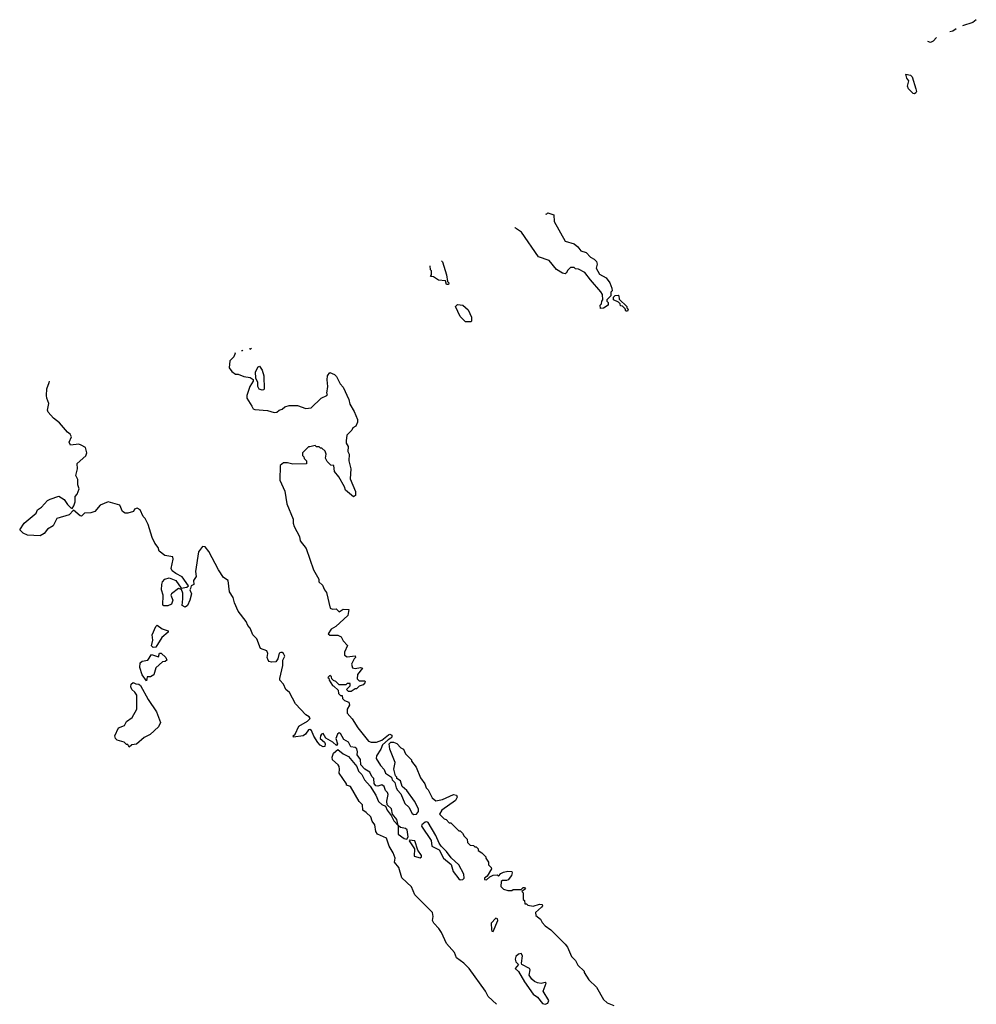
# Model space of a CAD drawing. Extents: x 2551545 to 2886624, y 315747 to 489036.
# Tile 86 of 119: x 2672070 to 2679271, y 402255 to 409664. Entities that reach past the tile are written whole.
import ezdxf

# ---------------------------------------------------------------- set-up
doc = ezdxf.new("R2010")
doc.units = 0

msp = doc.modelspace()

# ---------------------------------------------------------------- linework, layer by layer
at = {"layer": '0CON10XD'}
for points in [[(2679270.9, 409664.1), (2679245, 409642.5), (2679165.8, 409616.7)], [(2679119.4, 409595.8), (2679095, 409578.8), (2679070.6, 409573.8)], [(2678971.7, 409529.2), (2678945, 409502.5), (2678925, 409492.5), (2678906.4, 409499.8)], [(2678805, 409106.2), (2678795, 409108.8), (2678761.2, 409145), (2678754, 409165), (2678763, 409203), (2678746.7, 409225), (2678740, 409255), (2678775, 409246.7), (2678787.5, 409235), (2678816.1, 409143.9), (2678820, 409125), (2678815, 409113.3), (2678805, 409106.2)], [(2676029, 408202.5), (2676035, 408200), (2676045, 408210), (2676090, 408195), (2676092.5, 408145), (2676177, 407997), (2676245, 407977.5), (2676272.5, 407955), (2676293.9, 407923.9), (2676335, 407912.5), (2676367, 407877), (2676395, 407862.5), (2676412.5, 407845), (2676417.5, 407825), (2676410, 407795), (2676435, 407750), (2676485, 407722.5), (2676512.5, 407685), (2676527.5, 407645), (2676530, 407625), (2676520, 407615), (2676520, 407585), (2676490, 407555), (2676490, 407545), (2676500, 407535), (2676500, 407515), (2676465, 407492.5), (2676441.7, 407491.7), (2676440, 407515), (2676450, 407525), (2676453, 407547), (2676460, 407555), (2676457.5, 407595), (2676445, 407617.5), (2676366.7, 407706.7), (2676323, 407763), (2676277, 407787), (2676255, 407790), (2676245, 407800), (2676215, 407800), (2676195, 407780), (2676183, 407757), (2676175, 407752.5), (2676155, 407756.7), (2676110, 407785), (2676055, 407852.5), (2675975, 407880), (2675847.5, 408065), (2675802.5, 408095), (2675800.6, 408099.5)], [(2675245.2, 407849.1), (2675251.7, 407841.7), (2675282.5, 407745), (2675290, 407695), (2675300, 407685), (2675298.3, 407671.7), (2675281.7, 407671.7), (2675275, 407700), (2675223, 407703), (2675185, 407730), (2675161.7, 407731.7), (2675170, 407745), (2675170, 407775), (2675163, 407783), (2675160.4, 407810.9)], [(2676645, 407470), (2676631.7, 407471.7), (2676628.3, 407488.3), (2676608.3, 407508.3), (2676591.7, 407511.7), (2676590, 407525), (2676578.3, 407538.3), (2676540, 407555), (2676540, 407575), (2676551.7, 407588.3), (2676575, 407590), (2676580, 407585), (2676581.7, 407561.7), (2676640, 407505), (2676640, 407495), (2676650, 407485), (2676645, 407470)], [(2675465, 407390), (2675425, 407390), (2675385, 407430), (2675350, 407505), (2675365, 407520), (2675407, 407517), (2675445, 407480), (2675470, 407425), (2675470, 407395), (2675465, 407390)], [(2673690.7, 407159.5), (2673692.5, 407155), (2673683, 407127), (2673653, 407097), (2673647.5, 407045), (2673667, 407017), (2673695, 406997.5), (2673715, 406997.5), (2673758.3, 406978.3), (2673805, 406972.5), (2673827, 406957), (2673827.5, 406945), (2673803.3, 406905), (2673780, 406835), (2673780, 406815), (2673817.5, 406755), (2673827, 406737), (2673840.7, 406730.7), (2673935, 406722.5), (2673985, 406707.5), (2674005, 406710), (2674023, 406727), (2674045, 406732.5), (2674065, 406750), (2674098.3, 406761.7), (2674161.7, 406761.7), (2674225, 406737.5), (2674265, 406742.5), (2674340, 406815), (2674382.5, 406835), (2674387.5, 406845), (2674382.5, 406855), (2674388.8, 406905), (2674383.3, 406955), (2674387.5, 406985), (2674405, 407010), (2674440, 406995), (2674455, 406980), (2674482.5, 406925), (2674505, 406900), (2674547.5, 406805), (2674555, 406770), (2674587.5, 406715), (2674612.5, 406655), (2674612.5, 406635), (2674600, 406605), (2674577, 406593), (2674570, 406575), (2674531.7, 406538.3), (2674527.5, 406495), (2674528.3, 406478.3), (2674541.7, 406451.7), (2674540, 406415), (2674550, 406395), (2674547.5, 406345), (2674562.5, 406285), (2674558.3, 406208.3), (2674597.5, 406115), (2674597.5, 406085), (2674583, 406073), (2674522.5, 406125), (2674515, 406150), (2674472.5, 406225), (2674440, 406265), (2674435, 406310), (2674411.7, 406311.7), (2674385, 406340), (2674372.5, 406365), (2674377.5, 406395), (2674368.3, 406418.3), (2674345, 406440), (2674335, 406440), (2674325, 406450), (2674305, 406450), (2674295, 406460), (2674255, 406450), (2674245, 406450), (2674200, 406405), (2674200, 406385), (2674210, 406375), (2674211.7, 406361.7), (2674230, 406345), (2674228.3, 406321.7), (2674125, 406320), (2674085, 406330), (2674055, 406330), (2674031.7, 406308.3), (2674028.3, 406198.3), (2674067, 406117), (2674080.7, 406020.7), (2674127.5, 405905), (2674127.5, 405875), (2674135, 405850), (2674176.7, 405775), (2674182.3, 405742.3), (2674226.2, 405685), (2674282.5, 405525), (2674322.5, 405455), (2674322.5, 405435), (2674350, 405410), (2674363.3, 405375), (2674380, 405355), (2674407.5, 405235), (2674425, 405227.5), (2674451.7, 405231.7), (2674475, 405207.5), (2674505, 405228.8), (2674547.5, 405225), (2674540.2, 405179.8), (2674450.8, 405099.2), (2674415, 405077.5), (2674393, 405043), (2674405, 405032.5), (2674465, 405032.5), (2674489.3, 405019.3), (2674505, 404990), (2674537.5, 404955), (2674516.2, 404905), (2674515, 404882.5), (2674535, 404868.8), (2674595, 404877.5), (2674597.5, 404865), (2674587.5, 404855), (2674566.7, 404815), (2674575, 404787.5), (2674595, 404781.2), (2674635, 404790), (2674650, 404785), (2674613.3, 404736.7), (2674610, 404705), (2674625, 404690), (2674665, 404690), (2674670, 404685), (2674667.5, 404675), (2674655, 404660), (2674625, 404650), (2674605, 404630), (2674595, 404630), (2674565, 404610), (2674545, 404610), (2674530, 404625), (2674558.3, 404651.7), (2674558.3, 404668.3), (2674535, 404670), (2674525, 404660), (2674475, 404660), (2674450, 404685), (2674431.7, 404691.7), (2674420, 404705), (2674418.3, 404718.3), (2674405, 404730), (2674390, 404715), (2674398.3, 404708.3), (2674400, 404695), (2674423.6, 404653.6), (2674435, 404650), (2674468.3, 404618.3), (2674470, 404595), (2674485, 404580), (2674498.3, 404578.3), (2674500, 404555), (2674515, 404540), (2674548.3, 404528.3), (2674552.5, 404505), (2674534.2, 404475.8), (2674535.6, 404445), (2674573.8, 404403.8), (2674615.8, 404335), (2674696.2, 404235), (2674715, 404227.1), (2674755, 404228.6), (2674796.2, 404243.8), (2674845, 404284), (2674857.5, 404287.5), (2674871.2, 404281.2), (2674871.2, 404265), (2674865, 404256.7), (2674843.8, 404246.2), (2674801.7, 404208.3), (2674788.8, 404175), (2674756, 404125), (2674754.5, 404105), (2674785, 404052.9), (2674812.4, 404022.4), (2674822.9, 403995), (2674870, 403965), (2674874, 403945), (2674893.9, 403923.9), (2674903.1, 403885), (2674914.1, 403865.9), (2674938.1, 403838.1), (2674968.6, 403765), (2674999.1, 403739.1), (2675025, 403690.8), (2675035.9, 403684.1), (2675056.2, 403685), (2675072.5, 403705), (2675072.5, 403725), (2675043, 403783), (2674983, 403863), (2674950, 403895), (2674936.1, 403936.1), (2674910, 403955), (2674910, 403965), (2674900, 403975), (2674887.5, 404025), (2674897.5, 404075), (2674857.5, 404175), (2674850, 404215), (2674865, 404227.5), (2674885, 404227.5), (2674908.3, 404218.3), (2674940, 404185), (2674960, 404175), (2674975, 404140), (2675020, 404095), (2675020, 404085), (2675055, 404040), (2675088.3, 403958.3), (2675120, 403915), (2675130, 403885), (2675145, 403870), (2675175, 403810), (2675202.5, 403785), (2675253.8, 403795), (2675335, 403833.1), (2675358.3, 403828.3), (2675363.5, 403815), (2675351.5, 403788.5), (2675247.5, 403715), (2675230, 403685), (2675265, 403650), (2675280, 403645), (2675301.7, 403621.7), (2675315, 403620), (2675375, 403560), (2675385, 403560), (2675403, 403543), (2675415, 403520), (2675438.3, 403498.3), (2675441.7, 403471.7), (2675461.7, 403451.7), (2675485, 403450), (2675495, 403440), (2675505, 403440), (2675520, 403425), (2675521.7, 403411.7), (2675550, 403395), (2675580, 403365), (2675580, 403355), (2675600, 403325), (2675600, 403305), (2675620, 403285), (2675622.5, 403275), (2675590, 403220), (2675570, 403205), (2675570, 403195), (2675585, 403192.5), (2675610, 403215), (2675633.6, 403226.4), (2675665, 403230), (2675675, 403220), (2675690.7, 403239.3), (2675710.8, 403249.2), (2675745, 403257.5), (2675773.6, 403253.6), (2675777.5, 403245), (2675772.5, 403225), (2675747.3, 403192.7), (2675735, 403186), (2675703.8, 403186.2), (2675695, 403180), (2675691.7, 403141.7), (2675711.7, 403121.7), (2675745, 403112.5), (2675775, 403112.5), (2675785, 403120), (2675845, 403120), (2675860, 403135), (2675870, 403135), (2675877.5, 403125), (2675850, 403105), (2675860, 403095), (2675860, 403045), (2675870, 403035), (2675871.7, 403011.7), (2675885, 403010), (2675895, 403000), (2675935, 402992.5), (2675981.7, 403008.3), (2676002.5, 403005), (2676005.8, 402995), (2675998.8, 402985), (2675953.3, 402945), (2675954, 402924), (2675990, 402895), (2676001.7, 402871.7), (2676025, 402846.7), (2676067.5, 402815), (2676175, 402707.5), (2676192.5, 402685), (2676222.5, 402615), (2676253.8, 402583.8), (2676270.7, 402550.7), (2676320, 402505), (2676320, 402495), (2676355, 402440), (2676412.5, 402385), (2676465, 402292.5), (2676492.5, 402265), (2676542.5, 402245)], [(2673750.7, 407176.5), (2673745, 407171.2), (2673739.9, 407173.4)], [(2673814.7, 407192.4), (2673805, 407183.3), (2673801.2, 407189.2)], [(2673895, 406877.5), (2673873.3, 406885), (2673862.5, 406905), (2673862.5, 406935), (2673847, 406967), (2673846, 407015), (2673865, 407052.5), (2673875, 407057.5), (2673895, 407027.5), (2673908, 406985), (2673910, 406885), (2673905, 406880), (2673895, 406877.5)], [(2674052, 404805), (2674050, 404845), (2674066, 404875), (2674056.2, 404895), (2674045, 404901.2), (2674035, 404903.3), (2674023.3, 404896.7), (2674013.8, 404855), (2673997, 404833), (2673965, 404828.6), (2673946.7, 404835), (2673939.2, 404845), (2673934.1, 404865.9), (2673936.7, 404895), (2673930, 404915), (2673883.1, 404933.1), (2673856, 405005), (2673826, 405035), (2673805.8, 405085.8), (2673786.7, 405105), (2673773.8, 405135), (2673715, 405212.5), (2673686, 405275), (2673678, 405315), (2673648.6, 405358.6), (2673638.8, 405445), (2673605, 405466.7), (2673565.8, 405525), (2673495, 405663.3), (2673465, 405697.5), (2673445, 405700), (2673415, 405660), (2673393, 405513), (2673398, 405475), (2673377.5, 405445), (2673380, 405415), (2673360, 405405), (2673357, 405383), (2673350, 405375), (2673362.5, 405345), (2673351.2, 405295), (2673333, 405257), (2673315, 405242.5), (2673292.5, 405255), (2673298.8, 405305), (2673298.3, 405348.3), (2673287.5, 405377.5), (2673265, 405383.3), (2673212.5, 405345), (2673208.6, 405335), (2673222.5, 405295), (2673213.9, 405266.1), (2673185, 405253.3), (2673155, 405252.5), (2673147.5, 405257.5), (2673151.2, 405335), (2673138, 405375), (2673140, 405415), (2673143.8, 405435), (2673163.3, 405455), (2673195, 405463.8), (2673244.4, 405444.4), (2673285, 405387.5), (2673327, 405393), (2673340, 405405), (2673292.7, 405472.7), (2673245, 405495.8), (2673217.1, 405517.1), (2673210.8, 405535), (2673225.8, 405605), (2673221.7, 405621.7), (2673161.5, 405631.5), (2673120, 405665), (2673111.7, 405691.7), (2673087.5, 405725), (2673068.3, 405768.3), (2673037.5, 405865), (2673015, 405910), (2673000, 405925), (2672976.4, 405976.4), (2672955, 405987.5), (2672935, 405980), (2672927, 405963), (2672885, 405950), (2672865, 405950), (2672843, 405963), (2672825, 406010), (2672735, 406036.2), (2672675, 406011.9), (2672636.7, 405963.3), (2672605.9, 405954.1), (2672558.3, 405951.7), (2672535, 405927.5), (2672525, 405930), (2672475, 405973.3), (2672441.7, 405938.3), (2672349.5, 405910.5), (2672322.5, 405855), (2672280.5, 405829.5), (2672255, 405796.7), (2672225, 405781.2), (2672130, 405785), (2672095, 405800), (2672070, 405825), (2672104.1, 405875.9), (2672195, 405950), (2672203.6, 405976.4), (2672233, 405997), (2672280, 406045), (2672300, 406055), (2672365, 406077.5), (2672405, 406053.3), (2672430, 406015), (2672455, 405990), (2672465, 405986.7), (2672478.8, 406005), (2672486.7, 406035), (2672487.5, 406075), (2672502.5, 406095), (2672517.5, 406135), (2672507.5, 406165), (2672507.5, 406205), (2672493.3, 406235), (2672506.2, 406285), (2672503.3, 406325), (2672568.3, 406381.7), (2672575.8, 406405.8), (2672566.1, 406446.1), (2672533.6, 406463.6), (2672515, 406470), (2672453.6, 406463.6), (2672443.3, 406485), (2672460, 406525), (2672450, 406545), (2672430.8, 406560.8), (2672369.7, 406629.7), (2672323.3, 406665), (2672285, 406710), (2672280, 406725), (2672290, 406775), (2672273.8, 406815), (2672272, 406835), (2672273.9, 406886.1), (2672292.9, 406935), (2672294.5, 406944.5)], [(2673075, 404940), (2673063, 404953), (2673072.5, 404995), (2673066.7, 405035), (2673095, 405097.5), (2673105, 405107.5), (2673141.5, 405081.5), (2673187.5, 405065), (2673187.5, 405055), (2673140, 405015), (2673095, 404942.5), (2673075, 404940)], [(2673025, 404690), (2672990.8, 404735), (2672975, 404790), (2672976.7, 404825), (2672992.7, 404837.3), (2673035.6, 404844.4), (2673063, 404887), (2673115, 404870), (2673121.7, 404898.3), (2673135, 404897.5), (2673171.2, 404865), (2673178, 404845), (2673165, 404834), (2673145, 404832.5), (2673094, 404786), (2673080, 404735), (2673055, 404720), (2673030.7, 404719.3), (2673025, 404690)], [(2675660, 402255), (2675597.5, 402315), (2675577.5, 402355), (2675453.3, 402525), (2675413.9, 402563.9), (2675357.5, 402605), (2675343.3, 402645), (2675282.5, 402712.5), (2675246.2, 402795), (2675225.8, 402825.8), (2675187.5, 402865), (2675177.5, 402885), (2675182.5, 402915), (2675177.5, 402945), (2675045, 403080), (2675018.3, 403138.3), (2674945.7, 403205.7), (2674923.3, 403283.3), (2674891.2, 403325), (2674897.5, 403355), (2674882.5, 403395), (2674850, 403445), (2674830, 403505), (2674762.5, 403535), (2674750, 403555), (2674742.5, 403605), (2674723.3, 403633.3), (2674712.5, 403665), (2674679.3, 403699.3), (2674652.5, 403715), (2674650, 403755), (2674625, 403780), (2674560, 403895), (2674530, 403905), (2674530, 403915), (2674474, 403995), (2674476.2, 404025), (2674476, 404045), (2674467.9, 404057.9), (2674423.8, 404095), (2674421.2, 404115), (2674433.3, 404145), (2674465, 404172.5), (2674505, 404140), (2674545, 404119.2), (2674606.7, 404045), (2674620, 404010), (2674645, 403983.3), (2674665, 403943.8), (2674707.1, 403897.1), (2674749.7, 403829.7), (2674771.3, 403781.3), (2674795, 403758), (2674822.5, 403745), (2674836.7, 403715), (2674867, 403677), (2674886.7, 403635), (2674920, 403600), (2674920, 403535), (2674965, 403503.8), (2674985, 403497.5), (2674993.8, 403515), (2674987.9, 403567.9), (2674975, 403578.5), (2674936.1, 403586.1), (2674920, 403600), (2674910, 403645), (2674875.8, 403685.8), (2674870, 403725), (2674836.4, 403756.4), (2674833.9, 403783.9), (2674843.9, 403835), (2674839.4, 403849.4), (2674823.1, 403863.1), (2674813.9, 403895), (2674795, 403905.6), (2674765, 403895.4), (2674749.7, 403899.7), (2674737.3, 403917.3), (2674735.7, 403955), (2674720.4, 403970.4), (2674705, 404002.9), (2674668.8, 404025), (2674638.1, 404058.1), (2674635, 404098), (2674611.2, 404131.2), (2674613.9, 404155), (2674606.9, 404176.9), (2674595, 404188.3), (2674563.5, 404193.5), (2674545, 404228.8), (2674508.8, 404248.8), (2674485, 404293.8), (2674475, 404298.8), (2674461.7, 404288.3), (2674448.8, 404255), (2674462.5, 404215), (2674455, 404202.5), (2674428.3, 404228.3), (2674375, 404257.5), (2674355, 404292.5), (2674342.3, 404287.7), (2674333.8, 404275), (2674332.5, 404255), (2674365, 404227.5), (2674368.8, 404215), (2674366.2, 404195), (2674355, 404192), (2674331.2, 404205), (2674314, 404225), (2674283.1, 404273.1), (2674265.6, 404315.6), (2674255, 404324), (2674245, 404320.8), (2674221.7, 404288.3), (2674204.1, 404275.9), (2674130, 404265), (2674128.8, 404275), (2674142.7, 404287.3), (2674171.8, 404348.2), (2674237.5, 404385), (2674257.5, 404405), (2674249.3, 404419.3), (2674225, 404432.5), (2674146.7, 404515), (2674100.5, 404600.5), (2674074.5, 404624.5), (2674056.2, 404665), (2674028.8, 404695), (2674027, 404707), (2674052, 404805)], [(2672895, 404190), (2672885, 404210), (2672875, 404210), (2672857, 404227), (2672802.7, 404242.7), (2672790, 404255), (2672786, 404275), (2672813.8, 404335), (2672858, 404352), (2672875, 404382.5), (2672916.9, 404413.1), (2672951.2, 404475), (2672951.2, 404581.2), (2672936.7, 404605), (2672913.8, 404625), (2672906.7, 404645), (2672910, 404665), (2672925, 404676.7), (2672945, 404665.7), (2672967.5, 404665), (2672980, 404655), (2673037.9, 404547.9), (2673100, 404455), (2673131.2, 404375), (2673115, 404343.3), (2673052.5, 404285), (2673006.4, 404263.6), (2672948.3, 404211.7), (2672913, 404207), (2672895, 404190)], [(2675385, 403192.9), (2675405, 403194), (2675416.7, 403205), (2675413.8, 403235), (2675375.8, 403305.8), (2675318.3, 403358.3), (2675283.3, 403405), (2675243.9, 403443.9), (2675226.4, 403466.4), (2675202.5, 403525), (2675145, 403622.5), (2675135, 403628.8), (2675121.2, 403625), (2675096.7, 403605), (2675094, 403595), (2675167.8, 403487.8), (2675171.2, 403445), (2675228.1, 403418.1), (2675261.2, 403355), (2675317.9, 403307.9), (2675332.2, 403255), (2675375, 403198.8), (2675385, 403192.9)], [(2675085, 403358), (2675093.8, 403365), (2675094, 403375), (2675065.8, 403415), (2675045, 403484.2), (2675005, 403490), (2675002.5, 403485), (2675042, 403425), (2675040.6, 403370.6), (2675085, 403358)], [(2675635, 402802.5), (2675668, 402885), (2675667.1, 402897.1), (2675655, 402903.8), (2675619.2, 402865), (2675622.7, 402815), (2675625, 402806.7), (2675635, 402802.5)], [(2676025, 402256.9), (2676045, 402264.2), (2676054.3, 402285), (2676010.5, 402355), (2676032.5, 402415), (2676025, 402420), (2675995, 402412), (2675967.3, 402417.3), (2675945, 402426), (2675925, 402444), (2675905.8, 402475), (2675912.5, 402515), (2675908, 402525), (2675850, 402555), (2675846.7, 402565), (2675855, 402620), (2675845, 402636.7), (2675825, 402632.5), (2675805.9, 402614.1), (2675800, 402595), (2675805.8, 402575), (2675823.8, 402555), (2675798.8, 402525), (2675825, 402502.7), (2675869.7, 402425), (2675935, 402332.6), (2675968.3, 402308.3), (2676005, 402262.2), (2676025, 402256.9)]]:
    msp.add_lwpolyline(points, dxfattribs=at)

doc.saveas('drawing.dxf')
